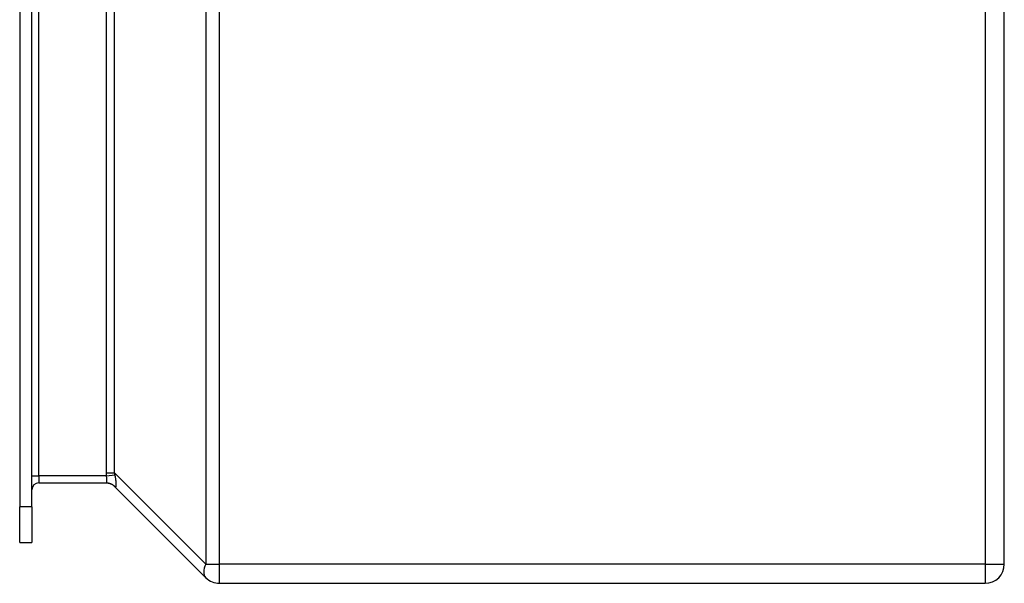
# Model space of a CAD drawing. Header units: inches. Extents: x 3.5 to 45.3, y 4.6 to 30.4.
# Tile 3 of 24: x 31.8 to 36.1, y 14.9 to 17.4. Entities that reach past the tile are written whole.
import ezdxf

# ---------------------------------------------------------------- set-up
doc = ezdxf.new("R2010")
doc.units = ezdxf.units.IN
doc.header["$MEASUREMENT"] = 0
doc.layers.add('Visible Edges(ANSI)', color=7, linetype='Continuous', lineweight=25)
doc.layers.add('Visible Tangent Edges(ANSI)', color=7, linetype='Continuous', lineweight=25)

msp = doc.modelspace()

# ---------------------------------------------------------------- linework, layer by layer
at = {"layer": 'Visible Edges(ANSI)'}
for p, q in [((36.0835, 15.0118), (36.0835, 20.8438)), ((31.7715, 20.5924), (31.7715, 15.2633)), ((31.8245, 15.2633), (31.8245, 20.5924)), ((31.8555, 15.3677), (32.1502, 15.3677)), ((32.1871, 15.3522), (32.5869, 14.9524)), ((31.7715, 15.1058), (31.7715, 15.2633)), ((31.8245, 15.2633), (31.8245, 15.1058)), ((31.7715, 15.1058), (31.8245, 15.1058)), ((32.6463, 14.9278), (35.9995, 14.9278))]:
    msp.add_line(p, q, dxfattribs=at)
for centre, radius, start, end in [((31.8555, 15.3367), 0.031, 90, 180), ((32.1497, 15.3147), 0.053, 45, 90), ((35.9995, 15.0118), 0.084, 270, 0), ((32.6463, 15.0118), 0.084, 225, 270)]:
    msp.add_arc(centre, radius, start, end, dxfattribs=at)
at = {"layer": 'Visible Tangent Edges(ANSI)'}
for p, q in [((32.5869, 20.8438), (32.5869, 15.0118)), ((32.6463, 15.0118), (32.6463, 20.8438)), ((35.9995, 20.8438), (35.9995, 15.0118)), ((31.8555, 15.3987), (31.8555, 17.4771)), ((32.1497, 17.4554), (32.1497, 15.4116)), ((32.1871, 15.4116), (32.1871, 17.4554)), ((31.8245, 15.3987), (31.8555, 15.3987)), ((31.8555, 15.3987), (31.8555, 15.3677)), ((32.1502, 15.3987), (31.8555, 15.3987)), ((32.1497, 15.4116), (32.1871, 15.4116)), ((32.1502, 15.3987), (32.1892, 15.402)), ((32.5869, 15.0118), (32.1871, 15.4116)), ((31.8245, 15.2633), (31.7715, 15.2633)), ((32.5869, 15.0118), (32.6463, 15.0118)), ((35.9995, 15.0118), (32.6463, 15.0118)), ((32.6463, 14.9278), (32.6463, 15.0118)), ((35.9995, 15.0118), (35.9995, 14.9278)), ((35.9995, 15.0118), (36.0835, 15.0118))]:
    msp.add_line(p, q, dxfattribs=at)
at = {"layer": 'Visible Tangent Edges(ANSI)', "flags": 128}
for points in [[(32.1497, 15.4116), (32.1497, 15.4111), (32.1497, 15.4105), (32.1497, 15.41), (32.1497, 15.4095), (32.1497, 15.4089), (32.1497, 15.4084), (32.1497, 15.4078), (32.1497, 15.4073), (32.1497, 15.4068), (32.1498, 15.4062), (32.1498, 15.4057), (32.1498, 15.4052), (32.1498, 15.4046), (32.1499, 15.4041), (32.1499, 15.4036), (32.1499, 15.403), (32.1499, 15.4025), (32.15, 15.4019), (32.15, 15.4014), (32.15, 15.4009), (32.1501, 15.4003), (32.1501, 15.3998), (32.1502, 15.3993), (32.1502, 15.3987)], [(32.1502, 15.3987), (32.1506, 15.3967), (32.1509, 15.3947), (32.151, 15.3927), (32.1511, 15.3907), (32.1512, 15.3888), (32.1512, 15.3869), (32.1512, 15.385), (32.1511, 15.3832), (32.1511, 15.3815), (32.1511, 15.3799), (32.151, 15.3783), (32.151, 15.3768), (32.151, 15.3754), (32.1511, 15.3741), (32.1511, 15.373), (32.1511, 15.3719), (32.1512, 15.3709), (32.1512, 15.3701), (32.1512, 15.3694), (32.1511, 15.3688), (32.151, 15.3683), (32.1509, 15.368), (32.1506, 15.3678), (32.1502, 15.3677)], [(32.1892, 15.402), (32.1891, 15.4024), (32.189, 15.4028), (32.1889, 15.4032), (32.1888, 15.4036), (32.1887, 15.404), (32.1886, 15.4044), (32.1885, 15.4048), (32.1884, 15.4052), (32.1883, 15.4056), (32.1882, 15.406), (32.1882, 15.4064), (32.1881, 15.4068), (32.188, 15.4072), (32.1879, 15.4076), (32.1878, 15.408), (32.1877, 15.4084), (32.1877, 15.4088), (32.1876, 15.4092), (32.1875, 15.4096), (32.1874, 15.41), (32.1874, 15.4104), (32.1873, 15.4108), (32.1872, 15.4112), (32.1871, 15.4116)], [(32.1892, 15.3505), (32.1902, 15.3499), (32.191, 15.3495), (32.1917, 15.3495), (32.1923, 15.3497), (32.1928, 15.3502), (32.1933, 15.351), (32.1936, 15.352), (32.1939, 15.3533), (32.1941, 15.3549), (32.1942, 15.3567), (32.1943, 15.3587), (32.1943, 15.361), (32.1943, 15.3635), (32.1942, 15.3662), (32.194, 15.3691), (32.1938, 15.3722), (32.1936, 15.3754), (32.1932, 15.3789), (32.1928, 15.3824), (32.1923, 15.3861), (32.1917, 15.3899), (32.191, 15.3939), (32.1902, 15.3979), (32.1892, 15.402)], [(32.1502, 15.3677), (32.152, 15.3677), (32.1539, 15.3676), (32.1557, 15.3674), (32.1575, 15.3672), (32.1593, 15.3669), (32.1611, 15.3666), (32.1629, 15.3662), (32.1646, 15.3657), (32.1664, 15.3652), (32.1681, 15.3646), (32.1698, 15.3639), (32.1715, 15.3632), (32.1732, 15.3625), (32.1748, 15.3616), (32.1764, 15.3608), (32.178, 15.3598), (32.1795, 15.3588), (32.181, 15.3578), (32.1825, 15.3567), (32.1839, 15.3555), (32.1853, 15.3543), (32.1866, 15.3531), (32.1879, 15.3518), (32.1892, 15.3505)], [(32.1871, 15.3522), (32.1872, 15.3521), (32.1873, 15.3521), (32.1874, 15.352), (32.1874, 15.3519), (32.1875, 15.3519), (32.1876, 15.3518), (32.1877, 15.3517), (32.1877, 15.3516), (32.1878, 15.3516), (32.1879, 15.3515), (32.188, 15.3514), (32.1881, 15.3514), (32.1882, 15.3513), (32.1882, 15.3512), (32.1883, 15.3511), (32.1884, 15.3511), (32.1885, 15.351), (32.1886, 15.3509), (32.1887, 15.3509), (32.1888, 15.3508), (32.1889, 15.3507), (32.189, 15.3506), (32.1891, 15.3506), (32.1892, 15.3505)]]:
    msp.add_lwpolyline(points, dxfattribs=at)
at = {"layer": 'Visible Tangent Edges(ANSI)'}
msp.add_ellipse((32.6463, 15.0118), major_axis=(-0.0594, -0.0594), ratio=0.57735, start_param=5.235988, end_param=6.283185, dxfattribs=at)

doc.saveas('drawing.dxf')
